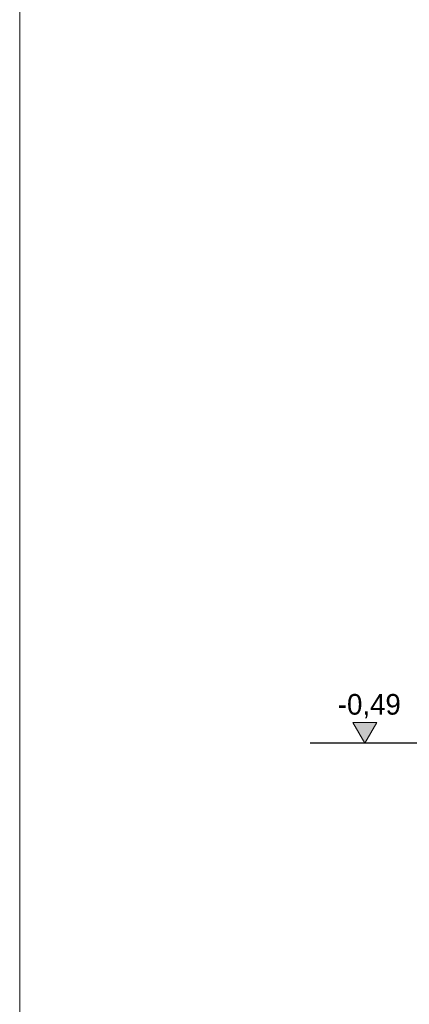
# Model space of a CAD drawing. Extents: x -723047 to -356759, y -30024 to 53940.
# Tile 58 of 107: x -616017 to -613000, y -14844 to -7210. Entities that reach past the tile are written whole.
import ezdxf

# ---------------------------------------------------------------- set-up
doc = ezdxf.new("R2010")
doc.units = 0
doc.header["$MEASUREMENT"] = 0
for name, color, linetype, lineweight in [('Arch opisy_Nr_Pióra__21', 7, 'Continuous', 9), ('ARCH TABELA_Nr_Pióra__21', 7, 'Continuous', 9), ('INWENT TEREN_Nr_Pióra__1', 7, 'Continuous', 25), ('INWENT WYMIARY_Nr_Pióra__21', 7, 'Continuous', 9)]:
    doc.layers.add(name, color=color, linetype=linetype, lineweight=lineweight)
doc.layers.add('INWENT WYMIARY', color=7, linetype='Continuous')
doc.styles.add('GENERATED_STYLE_2', font='txt')
doc.dimstyles.new('GENERATED_STYLE__9', dxfattribs={"dimtxt": 0.18, "dimasz": 109.44, "dimexe": 0.18, "dimexo": 0.0625, "dimgap": 0.09, "dimtad": 0, "dimtih": 1, "dimtoh": 1, "dimdec": 4, "dimzin": 0, "dimdsep": 46, "dimcen": 0.09, "dimadec": 0, "dimazin": 0, "dimtfac": 1, "dimtdec": 4, "dimtmove": 0, "dimatfit": 3, "dimldrblk": 'ARROWHEAD_11', "dimfxl": 0, "dimtolj": 1, "dimtzin": 0, "dimarcsym": 0})

# ---------------------------------------------------------------- blocks, each defined once
blk = doc.blocks.new('Wymiary_200', base_point=(-613343.4, -12819.6))
at = {"layer": 'INWENT WYMIARY_Nr_Pióra__21', "linetype": 'Continuous'}
blk.add_hatch(color=256, dxfattribs=at).paths.add_polyline_path([(-613343.4, -12819.6), (-613436.2, -12659.6), (-613250.6, -12659.6)], flags=0)
for p, q in [((-613343.4, -12819.6), (-613436.2, -12659.6)), ((-613436.2, -12659.6), (-613250.6, -12659.6)), ((-613250.6, -12659.6), (-613343.4, -12819.6)), ((-613343.4, -12819.6), (-613463.4, -12819.6)), ((-613343.4, -12819.6), (-613223.4, -12819.6))]:
    blk.add_line(p, q, dxfattribs=at)
at = {"layer": 'INWENT WYMIARY_Nr_Pióra__21', "insert": (-613553.5, -12627.6), "char_height": 160, "attachment_point": 7, "style": 'GENERATED_STYLE_2'}
blk.add_mtext('{-0,49}', dxfattribs=at)
blk = doc.blocks.new('ARROWHEAD_11')
at = {"color": 0, "linetype": 'Continuous', "lineweight": 0}
blk.add_line((0, 0), (-1, 0), dxfattribs=at)
at = {"color": 0, "linetype": 'Continuous', "lineweight": 0, "const_width": 0.25, "flags": 128}
blk.add_lwpolyline([(-0.125, 0, 1), (0.125, 0, 1)], format="xyb", close=True, dxfattribs=at)

msp = doc.modelspace()

# ---------------------------------------------------------------- linework, layer by layer
at = {"layer": 'ARCH TABELA_Nr_Pióra__21', "linetype": 'Continuous'}
msp.add_line((-616016.7, 1872.9), (-616016.7, -26577.1), dxfattribs=at)
at = {"layer": 'INWENT TEREN_Nr_Pióra__1', "linetype": 'Continuous'}
msp.add_line((-612920.2, -12819.6), (-613766.7, -12819.6), dxfattribs=at)

# ---------------------------------------------------------------- block references
at = {"layer": 'INWENT WYMIARY', "linetype": 'Continuous'}
msp.add_blockref('Wymiary_200', (-613343.4, -12819.6), dxfattribs=at)

# ---------------------------------------------------------------- leaders
at = {"layer": 'Arch opisy_Nr_Pióra__21', "linetype": 'Continuous', "annotation_type": 0, "has_hookline": 1, "hookline_direction": 1, "text_width": 3677.1}
msp.add_leader([(-611919.7, -9521.5), (-611919.7, -13623.7), (-610901.1, -13623.7)], dimstyle='GENERATED_STYLE__9', dxfattribs=at)

doc.saveas('drawing.dxf')
